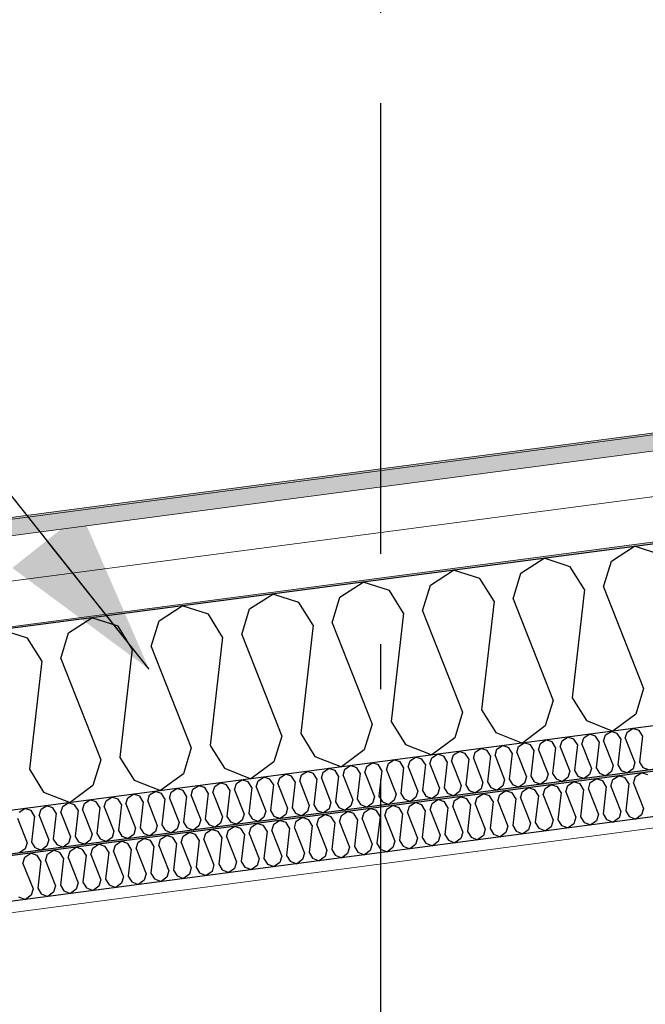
# Model space of a CAD drawing. Header units: millimetres. Extents: x -82116 to -59247, y -2070 to 13065.
# Tile 50 of 73: x -67873 to -67179, y 8366 to 9458. Entities that reach past the tile are written whole.
import ezdxf
from ezdxf.enums import TextEntityAlignment as Align

# ---------------------------------------------------------------- set-up
doc = ezdxf.new("R2010")
doc.units = ezdxf.units.MM
doc.header["$LTSCALE"] = 0.5
doc.header["$MEASUREMENT"] = 0
doc.linetypes.add('Akselinje', pattern=[1500, 1000, -200, 100, -200])
doc.linetypes.add('PLINE', pattern=[0])
doc.layers.add('236- Innvendig kledning og overflate(Nye konstruksjoner)', color=7, linetype='Continuous', lineweight=0)
doc.layers.add('262- Taktekking(Nye konstruksjoner)', color=7, linetype='Continuous', lineweight=0)
for name, color, linetype in [('256- Faste himlinger og overflatebehandling (Skravur)(Nye konstruksjoner)', 7, 'Continuous'), ('256- Faste himlinger og overflatebehandling(Nye konstruksjoner)', 7, 'Continuous'), ('261- Primærkonstruksjon (tak) (Skravur)(Nye konstruksjoner)', 7, 'Continuous'), ('261- Primærkonstruksjon (tak)(Nye konstruksjoner)', 7, 'Continuous'), ('262- Taktekking (Skravur)(Nye konstruksjoner)', 7, 'Continuous'), ('82-- Modullinjer', 7, 'Continuous'), ('832- Tekst bygning(Nye konstruksjoner)', 7, 'Continuous')]:
    doc.layers.add(name, color=color, linetype=linetype)
doc.styles.add('GENERATED_STYLE_1', font='arial.ttf')
doc.dimstyles.new('GENERATED_STYLE__2', dxfattribs={"dimtxt": 0.18, "dimasz": 182.4, "dimexe": 0.18, "dimexo": 0.0625, "dimgap": 0, "dimtad": 0, "dimtih": 1, "dimtoh": 1, "dimdec": 4, "dimzin": 0, "dimdsep": 46, "dimcen": 0.09, "dimadec": 0, "dimazin": 0, "dimtfac": 1, "dimtdec": 4, "dimtmove": 0, "dimatfit": 3, "dimldrblk": 'ARROWHEAD_5', "dimfxl": 1, "dimtolj": 1, "dimtzin": 0, "dimarcsym": 0})

# ---------------------------------------------------------------- blocks, each defined once
blk = doc.blocks.new('*X21')
at = {"layer": '261- Primærkonstruksjon (tak) (Skravur)(Nye konstruksjoner)', "linetype": 'PLINE'}
for p, q in [((-67217.1, 8857.4), (-67191.4, 8874)), ((-67162.3, 8864.6), (-67191.4, 8874)), ((-67317.4, 8844.2), (-67291.7, 8860.8)), ((-67262.6, 8851.4), (-67291.7, 8860.8)), ((-67225.8, 8828.9), (-67217.1, 8857.4)), ((-67417.7, 8831), (-67392, 8847.6)), ((-67362.9, 8838.2), (-67392, 8847.6)), ((-67326.1, 8815.7), (-67317.4, 8844.2)), ((-67246.8, 8826.2), (-67262.6, 8851.4)), ((-67518, 8817.8), (-67492.3, 8834.4)), ((-67463.2, 8825), (-67492.3, 8834.4)), ((-67347.1, 8813), (-67362.9, 8838.2)), ((-67447.4, 8799.7), (-67463.2, 8825)), ((-67426.4, 8802.5), (-67417.7, 8831)), ((-67246.8, 8826.2), (-67260.6, 8706)), ((-67225.8, 8828.9), (-67181.4, 8716.4)), ((-67618.3, 8804.6), (-67592.6, 8821.1)), ((-67563.5, 8811.8), (-67592.6, 8821.1)), ((-67547.7, 8786.5), (-67563.5, 8811.8)), ((-67526.7, 8789.3), (-67518, 8817.8)), ((-67347.1, 8813), (-67360.9, 8692.8)), ((-67326.1, 8815.7), (-67281.7, 8703.2)), ((-67718.6, 8791.4), (-67692.9, 8807.9)), ((-67663.8, 8798.6), (-67692.9, 8807.9)), ((-67627, 8776.1), (-67618.3, 8804.6)), ((-67447.4, 8799.7), (-67461.2, 8679.6)), ((-67426.4, 8802.5), (-67382, 8690)), ((-67818.9, 8778.2), (-67793.2, 8794.7)), ((-67764.1, 8785.4), (-67793.2, 8794.7)), ((-67727.3, 8762.9), (-67718.6, 8791.4)), ((-67648.1, 8773.3), (-67663.8, 8798.6)), ((-67526.7, 8789.3), (-67482.3, 8676.8)), ((-67864.4, 8772.2), (-67893.5, 8781.5)), ((-67827.6, 8749.7), (-67818.9, 8778.2)), ((-67748.4, 8760.1), (-67764.1, 8785.4)), ((-67547.7, 8786.5), (-67561.5, 8666.4)), ((-67848.7, 8746.9), (-67864.4, 8772.2)), ((-67648.1, 8773.3), (-67661.8, 8653.2)), ((-67627, 8776.1), (-67582.6, 8663.6)), ((-67748.4, 8760.1), (-67762.1, 8640)), ((-67727.3, 8762.9), (-67682.9, 8650.4)), ((-67848.7, 8746.9), (-67862.4, 8626.8)), ((-67827.6, 8749.7), (-67783.2, 8637.2)), ((-67181.4, 8716.4), (-67190, 8688)), ((-67281.7, 8703.2), (-67290.4, 8674.8)), ((-67260.6, 8706), (-67244.8, 8680.8)), ((-67360.9, 8692.8), (-67345.1, 8667.6)), ((-67461.2, 8679.6), (-67445.4, 8654.3)), ((-67382, 8690), (-67390.7, 8661.6)), ((-67244.8, 8680.8), (-67215.4, 8669.1)), ((-67190, 8688), (-67215.4, 8669.1)), ((-67482.3, 8676.8), (-67491, 8648.4)), ((-67290.4, 8674.8), (-67315.7, 8655.9)), ((-67582.6, 8663.6), (-67591.3, 8635.2)), ((-67561.5, 8666.4), (-67545.8, 8641.1)), ((-67390.7, 8661.6), (-67416, 8642.7)), ((-67345.1, 8667.6), (-67315.7, 8655.9)), ((-67682.9, 8650.4), (-67691.6, 8621.9)), ((-67661.8, 8653.2), (-67646.1, 8627.9)), ((-67491, 8648.4), (-67516.3, 8629.5)), ((-67445.4, 8654.3), (-67416, 8642.7)), ((-67783.2, 8637.2), (-67791.9, 8608.7)), ((-67762.1, 8640), (-67746.4, 8614.7)), ((-67545.8, 8641.1), (-67516.3, 8629.5)), ((-67862.4, 8626.8), (-67846.7, 8601.5)), ((-67646.1, 8627.9), (-67616.7, 8616.3)), ((-67591.3, 8635.2), (-67616.7, 8616.3)), ((-67746.4, 8614.7), (-67717, 8603.1)), ((-67691.6, 8621.9), (-67717, 8603.1)), ((-67791.9, 8608.7), (-67817.3, 8589.8)), ((-67846.7, 8601.5), (-67817.3, 8589.8))]:
    blk.add_line(p, q, dxfattribs=at)
blk = doc.blocks.new('*X22')
at = {"layer": '256- Faste himlinger og overflatebehandling (Skravur)(Nye konstruksjoner)', "linetype": 'PLINE'}
for p, q in [((-67223.6, 8664.8), (-67217.4, 8668.8)), ((-67210.5, 8666.6), (-67217.4, 8668.8)), ((-67199.5, 8668), (-67193.4, 8672)), ((-67186.4, 8669.7), (-67193.4, 8672)), ((-67182.6, 8663.7), (-67186.4, 8669.7)), ((-67295.8, 8655.3), (-67289.7, 8659.3)), ((-67282.7, 8657.1), (-67289.7, 8659.3)), ((-67273.8, 8651.7), (-67271.7, 8658.5)), ((-67271.7, 8658.5), (-67265.6, 8662.5)), ((-67258.6, 8660.2), (-67265.6, 8662.5)), ((-67254.8, 8654.2), (-67258.6, 8660.2)), ((-67249.8, 8654.8), (-67247.7, 8661.7)), ((-67247.7, 8661.7), (-67241.5, 8665.6)), ((-67234.5, 8663.4), (-67241.5, 8665.6)), ((-67230.7, 8657.3), (-67234.5, 8663.4)), ((-67225.7, 8658), (-67223.6, 8664.8)), ((-67225.7, 8658), (-67215, 8631)), ((-67206.7, 8660.5), (-67210.5, 8666.6)), ((-67206.7, 8660.5), (-67210, 8631.7)), ((-67201.6, 8661.2), (-67199.5, 8668)), ((-67201.6, 8661.2), (-67191, 8634.2)), ((-67182.6, 8663.7), (-67185.9, 8634.8)), ((-67368, 8645.8), (-67361.9, 8649.8)), ((-67354.9, 8647.6), (-67361.9, 8649.8)), ((-67351.1, 8641.5), (-67354.9, 8647.6)), ((-67346.1, 8642.2), (-67344, 8649)), ((-67344, 8649), (-67337.8, 8653)), ((-67330.8, 8650.7), (-67337.8, 8653)), ((-67327, 8644.7), (-67330.8, 8650.7)), ((-67322, 8645.3), (-67319.9, 8652.2)), ((-67319.9, 8652.2), (-67313.7, 8656.1)), ((-67306.7, 8653.9), (-67313.7, 8656.1)), ((-67303, 8647.8), (-67306.7, 8653.9)), ((-67303, 8647.8), (-67306.3, 8619)), ((-67297.9, 8648.5), (-67295.8, 8655.3)), ((-67297.9, 8648.5), (-67287.3, 8621.5)), ((-67278.9, 8651), (-67282.7, 8657.1)), ((-67278.9, 8651), (-67282.2, 8622.2)), ((-67273.8, 8651.7), (-67263.2, 8624.7)), ((-67254.8, 8654.2), (-67258.1, 8625.3)), ((-67249.8, 8654.8), (-67239.1, 8627.8)), ((-67230.7, 8657.3), (-67234, 8628.5)), ((-67464.3, 8633.1), (-67458.2, 8637.1)), ((-67451.2, 8634.9), (-67458.2, 8637.1)), ((-67442.3, 8629.5), (-67440.3, 8636.3)), ((-67440.3, 8636.3), (-67434.1, 8640.3)), ((-67427.1, 8638), (-67434.1, 8640.3)), ((-67423.3, 8632), (-67427.1, 8638)), ((-67418.3, 8632.7), (-67416.2, 8639.5)), ((-67416.2, 8639.5), (-67410, 8643.5)), ((-67403, 8641.2), (-67410, 8643.5)), ((-67399.3, 8635.2), (-67403, 8641.2)), ((-67394.2, 8635.8), (-67392.1, 8642.7)), ((-67394.2, 8635.8), (-67383.5, 8608.8)), ((-67392.1, 8642.7), (-67385.9, 8646.6)), ((-67379, 8644.4), (-67385.9, 8646.6)), ((-67375.2, 8638.3), (-67379, 8644.4)), ((-67375.2, 8638.3), (-67378.5, 8609.5)), ((-67370.1, 8639), (-67368, 8645.8)), ((-67370.1, 8639), (-67359.5, 8612)), ((-67351.1, 8641.5), (-67354.4, 8612.7)), ((-67346.1, 8642.2), (-67335.4, 8615.2)), ((-67327, 8644.7), (-67330.3, 8615.8)), ((-67322, 8645.3), (-67311.3, 8618.3)), ((-67536.6, 8623.6), (-67530.4, 8627.6)), ((-67523.4, 8625.4), (-67530.4, 8627.6)), ((-67519.6, 8619.3), (-67523.4, 8625.4)), ((-67514.6, 8620), (-67512.5, 8626.8)), ((-67512.5, 8626.8), (-67506.3, 8630.8)), ((-67499.3, 8628.5), (-67506.3, 8630.8)), ((-67495.6, 8622.5), (-67499.3, 8628.5)), ((-67490.5, 8623.1), (-67488.4, 8630)), ((-67488.4, 8630), (-67482.2, 8634)), ((-67475.3, 8631.7), (-67482.2, 8634)), ((-67471.5, 8625.6), (-67475.3, 8631.7)), ((-67471.5, 8625.6), (-67474.8, 8596.8)), ((-67466.4, 8626.3), (-67464.3, 8633.1)), ((-67466.4, 8626.3), (-67455.8, 8599.3)), ((-67447.4, 8628.8), (-67451.2, 8634.9)), ((-67447.4, 8628.8), (-67450.7, 8600)), ((-67442.3, 8629.5), (-67431.7, 8602.5)), ((-67423.3, 8632), (-67426.6, 8603.2)), ((-67418.3, 8632.7), (-67407.6, 8605.7)), ((-67399.3, 8635.2), (-67402.6, 8606.3)), ((-67258.1, 8625.3), (-67254.3, 8619.3)), ((-67239.1, 8627.8), (-67241.2, 8621)), ((-67234, 8628.5), (-67230.3, 8622.4)), ((-67215, 8631), (-67217.1, 8624.2)), ((-67210, 8631.7), (-67206.2, 8625.6)), ((-67206.2, 8625.6), (-67199.1, 8622.8)), ((-67193, 8627.3), (-67199.1, 8622.8)), ((-67191, 8634.2), (-67193, 8627.3)), ((-67185.9, 8634.8), (-67182.1, 8628.8)), ((-67182.1, 8628.8), (-67175.1, 8626)), ((-67632.8, 8611), (-67626.7, 8614.9)), ((-67619.7, 8612.7), (-67626.7, 8614.9)), ((-67610.9, 8607.3), (-67608.8, 8614.1)), ((-67608.8, 8614.1), (-67602.6, 8618.1)), ((-67595.6, 8615.9), (-67602.6, 8618.1)), ((-67591.8, 8609.8), (-67595.6, 8615.9)), ((-67586.8, 8610.5), (-67584.7, 8617.3)), ((-67584.7, 8617.3), (-67578.5, 8621.3)), ((-67571.6, 8619), (-67578.5, 8621.3)), ((-67567.8, 8613), (-67571.6, 8619)), ((-67562.7, 8613.6), (-67560.6, 8620.5)), ((-67560.6, 8620.5), (-67554.5, 8624.4)), ((-67547.5, 8622.2), (-67554.5, 8624.4)), ((-67543.7, 8616.1), (-67547.5, 8622.2)), ((-67543.7, 8616.1), (-67547, 8587.3)), ((-67538.6, 8616.8), (-67536.6, 8623.6)), ((-67538.6, 8616.8), (-67528, 8589.8)), ((-67519.6, 8619.3), (-67522.9, 8590.5)), ((-67514.6, 8620), (-67503.9, 8593)), ((-67495.6, 8622.5), (-67498.9, 8593.6)), ((-67490.5, 8623.1), (-67479.8, 8596.1)), ((-67335.4, 8615.2), (-67337.5, 8608.3)), ((-67330.3, 8615.8), (-67326.6, 8609.8)), ((-67311.3, 8618.3), (-67313.4, 8611.5)), ((-67306.3, 8619), (-67302.5, 8612.9)), ((-67289.3, 8614.7), (-67295.4, 8610.1)), ((-67287.3, 8621.5), (-67289.3, 8614.7)), ((-67282.2, 8622.2), (-67278.4, 8616.1)), ((-67278.4, 8616.1), (-67271.4, 8613.3)), ((-67265.3, 8617.8), (-67271.4, 8613.3)), ((-67263.2, 8624.7), (-67265.3, 8617.8)), ((-67254.3, 8619.3), (-67247.3, 8616.5)), ((-67241.2, 8621), (-67247.3, 8616.5)), ((-67230.3, 8622.4), (-67223.2, 8619.6)), ((-67217.1, 8624.2), (-67223.2, 8619.6)), ((-67705.1, 8601.5), (-67698.9, 8605.4)), ((-67691.9, 8603.2), (-67698.9, 8605.4)), ((-67688.1, 8597.1), (-67691.9, 8603.2)), ((-67683.1, 8597.8), (-67681, 8604.6)), ((-67681, 8604.6), (-67674.8, 8608.6)), ((-67667.8, 8606.4), (-67674.8, 8608.6)), ((-67664.1, 8600.3), (-67667.8, 8606.4)), ((-67659, 8601), (-67656.9, 8607.8)), ((-67656.9, 8607.8), (-67650.8, 8611.8)), ((-67643.8, 8609.5), (-67650.8, 8611.8)), ((-67640, 8603.5), (-67643.8, 8609.5)), ((-67640, 8603.5), (-67643.3, 8574.6)), ((-67634.9, 8604.1), (-67632.8, 8611)), ((-67634.9, 8604.1), (-67624.3, 8577.1)), ((-67615.9, 8606.6), (-67619.7, 8612.7)), ((-67615.9, 8606.6), (-67619.2, 8577.8)), ((-67610.9, 8607.3), (-67600.2, 8580.3)), ((-67591.8, 8609.8), (-67595.1, 8581)), ((-67586.8, 8610.5), (-67576.1, 8583.5)), ((-67567.8, 8613), (-67571.1, 8584.1)), ((-67562.7, 8613.6), (-67552.1, 8586.6)), ((-67426.6, 8603.2), (-67422.9, 8597.1)), ((-67407.6, 8605.7), (-67409.7, 8598.8)), ((-67402.6, 8606.3), (-67398.8, 8600.3)), ((-67383.5, 8608.8), (-67385.6, 8602)), ((-67378.5, 8609.5), (-67374.7, 8603.4)), ((-67374.7, 8603.4), (-67367.6, 8600.6)), ((-67361.6, 8605.2), (-67367.6, 8600.6)), ((-67359.5, 8612), (-67361.6, 8605.2)), ((-67354.4, 8612.7), (-67350.6, 8606.6)), ((-67350.6, 8606.6), (-67343.6, 8603.8)), ((-67337.5, 8608.3), (-67343.6, 8603.8)), ((-67326.6, 8609.8), (-67319.5, 8607)), ((-67313.4, 8611.5), (-67319.5, 8607)), ((-67302.5, 8612.9), (-67295.4, 8610.1)), ((-67801.4, 8588.8), (-67795.2, 8592.8)), ((-67788.2, 8590.5), (-67795.2, 8592.8)), ((-67777.3, 8591.9), (-67771.1, 8595.9)), ((-67764.1, 8593.7), (-67771.1, 8595.9)), ((-67760.4, 8587.6), (-67764.1, 8593.7)), ((-67755.3, 8588.3), (-67753.2, 8595.1)), ((-67753.2, 8595.1), (-67747.1, 8599.1)), ((-67740.1, 8596.8), (-67747.1, 8599.1)), ((-67736.3, 8590.8), (-67740.1, 8596.8)), ((-67731.2, 8591.4), (-67729.1, 8598.3)), ((-67729.1, 8598.3), (-67723, 8602.3)), ((-67716, 8600), (-67723, 8602.3)), ((-67712.2, 8594), (-67716, 8600)), ((-67712.2, 8594), (-67715.5, 8565.1)), ((-67707.2, 8594.6), (-67705.1, 8601.5)), ((-67707.2, 8594.6), (-67696.5, 8567.6)), ((-67688.1, 8597.1), (-67691.4, 8568.3)), ((-67683.1, 8597.8), (-67672.4, 8570.8)), ((-67664.1, 8600.3), (-67667.4, 8571.5)), ((-67659, 8601), (-67648.4, 8574)), ((-67503.9, 8593), (-67506, 8586.1)), ((-67498.9, 8593.6), (-67495.1, 8587.6)), ((-67479.8, 8596.1), (-67481.9, 8589.3)), ((-67474.8, 8596.8), (-67471, 8590.8)), ((-67457.9, 8592.5), (-67463.9, 8587.9)), ((-67455.8, 8599.3), (-67457.9, 8592.5)), ((-67450.7, 8600), (-67446.9, 8593.9)), ((-67446.9, 8593.9), (-67439.9, 8591.1)), ((-67433.8, 8595.7), (-67439.9, 8591.1)), ((-67431.7, 8602.5), (-67433.8, 8595.7)), ((-67422.9, 8597.1), (-67415.8, 8594.3)), ((-67409.7, 8598.8), (-67415.8, 8594.3)), ((-67398.8, 8600.3), (-67391.7, 8597.5)), ((-67385.6, 8602), (-67391.7, 8597.5)), ((-67873.6, 8579.3), (-67867.4, 8583.2)), ((-67860.4, 8581), (-67867.4, 8583.2)), ((-67851.6, 8575.6), (-67849.5, 8582.4)), ((-67849.5, 8582.4), (-67843.3, 8586.4)), ((-67836.4, 8584.2), (-67843.3, 8586.4)), ((-67832.6, 8578.1), (-67836.4, 8584.2)), ((-67827.5, 8578.8), (-67825.4, 8585.6)), ((-67825.4, 8585.6), (-67819.3, 8589.6)), ((-67812.3, 8587.3), (-67819.3, 8589.6)), ((-67808.5, 8581.3), (-67812.3, 8587.3)), ((-67808.5, 8581.3), (-67811.8, 8552.4)), ((-67803.4, 8581.9), (-67801.4, 8588.8)), ((-67803.4, 8581.9), (-67792.8, 8554.9)), ((-67784.4, 8584.4), (-67788.2, 8590.5)), ((-67784.4, 8584.4), (-67787.7, 8555.6)), ((-67779.4, 8585.1), (-67777.3, 8591.9)), ((-67779.4, 8585.1), (-67768.7, 8558.1)), ((-67760.4, 8587.6), (-67763.7, 8558.8)), ((-67755.3, 8588.3), (-67744.6, 8561.3)), ((-67736.3, 8590.8), (-67739.6, 8561.9)), ((-67731.2, 8591.4), (-67720.6, 8564.5)), ((-67576.1, 8583.5), (-67578.2, 8576.6)), ((-67571.1, 8584.1), (-67567.3, 8578.1)), ((-67552.1, 8586.6), (-67554.1, 8579.8)), ((-67547, 8587.3), (-67543.2, 8581.2)), ((-67543.2, 8581.2), (-67536.2, 8578.4)), ((-67530.1, 8583), (-67536.2, 8578.4)), ((-67528, 8589.8), (-67530.1, 8583)), ((-67522.9, 8590.5), (-67519.1, 8584.4)), ((-67519.1, 8584.4), (-67512.1, 8581.6)), ((-67506, 8586.1), (-67512.1, 8581.6)), ((-67495.1, 8587.6), (-67488, 8584.8)), ((-67481.9, 8589.3), (-67488, 8584.8)), ((-67471, 8590.8), (-67463.9, 8587.9)), ((-67875.7, 8572.4), (-67865, 8545.4)), ((-67856.7, 8574.9), (-67860.4, 8581)), ((-67856.7, 8574.9), (-67860, 8546.1)), ((-67851.6, 8575.6), (-67840.9, 8548.6)), ((-67832.6, 8578.1), (-67835.9, 8549.3)), ((-67827.5, 8578.8), (-67816.9, 8551.8)), ((-67672.4, 8570.8), (-67674.5, 8564)), ((-67667.4, 8571.5), (-67663.6, 8565.4)), ((-67648.4, 8574), (-67650.4, 8567.1)), ((-67643.3, 8574.6), (-67639.5, 8568.6)), ((-67626.4, 8570.3), (-67632.5, 8565.8)), ((-67624.3, 8577.1), (-67626.4, 8570.3)), ((-67619.2, 8577.8), (-67615.4, 8571.7)), ((-67615.4, 8571.7), (-67608.4, 8568.9)), ((-67602.3, 8573.5), (-67608.4, 8568.9)), ((-67600.2, 8580.3), (-67602.3, 8573.5)), ((-67595.1, 8581), (-67591.4, 8574.9)), ((-67591.4, 8574.9), (-67584.3, 8572.1)), ((-67578.2, 8576.6), (-67584.3, 8572.1)), ((-67567.3, 8578.1), (-67560.2, 8575.3)), ((-67554.1, 8579.8), (-67560.2, 8575.3)), ((-67744.6, 8561.3), (-67746.7, 8554.5)), ((-67739.6, 8561.9), (-67735.8, 8555.9)), ((-67720.6, 8564.5), (-67722.7, 8557.6)), ((-67715.5, 8565.1), (-67711.7, 8559.1)), ((-67698.6, 8560.8), (-67704.7, 8556.3)), ((-67696.5, 8567.6), (-67698.6, 8560.8)), ((-67691.4, 8568.3), (-67687.7, 8562.2)), ((-67687.7, 8562.2), (-67680.6, 8559.4)), ((-67674.5, 8564), (-67680.6, 8559.4)), ((-67663.6, 8565.4), (-67656.5, 8562.6)), ((-67650.4, 8567.1), (-67656.5, 8562.6)), ((-67639.5, 8568.6), (-67632.5, 8565.8)), ((-67840.9, 8548.6), (-67843, 8541.8)), ((-67835.9, 8549.3), (-67832.1, 8543.2)), ((-67816.9, 8551.8), (-67819, 8544.9)), ((-67811.8, 8552.4), (-67808, 8546.4)), ((-67792.8, 8554.9), (-67794.9, 8548.1)), ((-67787.7, 8555.6), (-67784, 8549.5)), ((-67784, 8549.5), (-67776.9, 8546.7)), ((-67770.8, 8551.3), (-67776.9, 8546.7)), ((-67768.7, 8558.1), (-67770.8, 8551.3)), ((-67763.7, 8558.8), (-67759.9, 8552.7)), ((-67759.9, 8552.7), (-67752.8, 8549.9)), ((-67746.7, 8554.5), (-67752.8, 8549.9)), ((-67735.8, 8555.9), (-67728.8, 8553.1)), ((-67722.7, 8557.6), (-67728.8, 8553.1)), ((-67711.7, 8559.1), (-67704.7, 8556.3)), ((-67867.1, 8538.6), (-67873.2, 8534.1)), ((-67865, 8545.4), (-67867.1, 8538.6)), ((-67860, 8546.1), (-67856.2, 8540)), ((-67856.2, 8540), (-67849.1, 8537.2)), ((-67843, 8541.8), (-67849.1, 8537.2)), ((-67832.1, 8543.2), (-67825, 8540.4)), ((-67819, 8544.9), (-67825, 8540.4)), ((-67808, 8546.4), (-67801, 8543.6)), ((-67794.9, 8548.1), (-67801, 8543.6))]:
    blk.add_line(p, q, dxfattribs=at)
blk = doc.blocks.new('*X24')
at = {"layer": '256- Faste himlinger og overflatebehandling (Skravur)(Nye konstruksjoner)', "linetype": 'PLINE'}
for p, q in [((-67240.4, 8612.1), (-67234, 8616.2)), ((-67226.7, 8613.9), (-67234, 8616.2)), ((-67217.5, 8608.2), (-67215.3, 8615.4)), ((-67215.3, 8615.4), (-67208.9, 8619.5)), ((-67201.6, 8617.2), (-67208.9, 8619.5)), ((-67197.7, 8610.9), (-67201.6, 8617.2)), ((-67192.4, 8611.5), (-67190.2, 8618.7)), ((-67190.2, 8618.7), (-67183.8, 8622.8)), ((-67176.6, 8620.5), (-67183.8, 8622.8)), ((-67340.7, 8598.9), (-67334.3, 8603)), ((-67327, 8600.7), (-67334.3, 8603)), ((-67315.6, 8602.2), (-67309.2, 8606.3)), ((-67301.9, 8604), (-67309.2, 8606.3)), ((-67298, 8597.6), (-67301.9, 8604)), ((-67292.7, 8598.3), (-67290.6, 8605.5)), ((-67290.6, 8605.5), (-67284.1, 8609.6)), ((-67276.9, 8607.3), (-67284.1, 8609.6)), ((-67272.9, 8601), (-67276.9, 8607.3)), ((-67267.6, 8601.6), (-67265.5, 8608.8)), ((-67265.5, 8608.8), (-67259.1, 8612.9)), ((-67251.8, 8610.6), (-67259.1, 8612.9)), ((-67247.8, 8604.3), (-67251.8, 8610.6)), ((-67247.8, 8604.3), (-67251.3, 8574.2)), ((-67242.6, 8604.9), (-67240.4, 8612.1)), ((-67242.6, 8604.9), (-67231.5, 8576.8)), ((-67222.8, 8607.6), (-67226.7, 8613.9)), ((-67222.8, 8607.6), (-67226.2, 8577.5)), ((-67217.5, 8608.2), (-67206.4, 8580.1)), ((-67197.7, 8610.9), (-67201.1, 8580.8)), ((-67192.4, 8611.5), (-67181.3, 8583.4)), ((-67415.9, 8589), (-67409.5, 8593.1)), ((-67402.2, 8590.8), (-67409.5, 8593.1)), ((-67393, 8585.1), (-67390.9, 8592.3)), ((-67390.9, 8592.3), (-67384.4, 8596.4)), ((-67377.2, 8594.1), (-67384.4, 8596.4)), ((-67373.2, 8587.7), (-67377.2, 8594.1)), ((-67368, 8588.4), (-67365.8, 8595.6)), ((-67365.8, 8595.6), (-67359.4, 8599.7)), ((-67352.1, 8597.4), (-67359.4, 8599.7)), ((-67348.1, 8591), (-67352.1, 8597.4)), ((-67342.9, 8591.7), (-67340.7, 8598.9)), ((-67323.1, 8594.3), (-67327, 8600.7)), ((-67323.1, 8594.3), (-67326.5, 8564.3)), ((-67317.8, 8595), (-67315.6, 8602.2)), ((-67317.8, 8595), (-67306.7, 8566.9)), ((-67298, 8597.6), (-67301.4, 8567.6)), ((-67292.7, 8598.3), (-67281.6, 8570.2)), ((-67272.9, 8601), (-67276.4, 8570.9)), ((-67267.6, 8601.6), (-67256.6, 8573.5)), ((-67491.2, 8579), (-67484.7, 8583.2)), ((-67477.5, 8580.9), (-67484.7, 8583.2)), ((-67468.3, 8575.2), (-67466.1, 8582.4)), ((-67466.1, 8582.4), (-67459.7, 8586.5)), ((-67452.4, 8584.2), (-67459.7, 8586.5)), ((-67448.5, 8577.8), (-67452.4, 8584.2)), ((-67443.2, 8578.5), (-67441, 8585.7)), ((-67441, 8585.7), (-67434.6, 8589.8)), ((-67427.3, 8587.5), (-67434.6, 8589.8)), ((-67423.4, 8581.1), (-67427.3, 8587.5)), ((-67418.1, 8581.8), (-67415.9, 8589)), ((-67418.1, 8581.8), (-67407, 8553.7)), ((-67398.3, 8584.4), (-67402.2, 8590.8)), ((-67398.3, 8584.4), (-67401.7, 8554.4)), ((-67393, 8585.1), (-67381.9, 8557)), ((-67373.2, 8587.7), (-67376.7, 8557.7)), ((-67368, 8588.4), (-67356.9, 8560.3)), ((-67348.1, 8591), (-67351.6, 8561)), ((-67342.9, 8591.7), (-67331.8, 8563.6)), ((-67181.3, 8583.4), (-67183.5, 8576.3)), ((-67566.4, 8569.1), (-67560, 8573.3)), ((-67552.7, 8570.9), (-67560, 8573.3)), ((-67548.8, 8564.6), (-67552.7, 8570.9)), ((-67543.5, 8565.3), (-67541.3, 8572.4)), ((-67541.3, 8572.4), (-67534.9, 8576.6)), ((-67527.6, 8574.2), (-67534.9, 8576.6)), ((-67523.7, 8567.9), (-67527.6, 8574.2)), ((-67518.4, 8568.6), (-67516.2, 8575.7)), ((-67516.2, 8575.7), (-67509.8, 8579.9)), ((-67502.5, 8577.6), (-67509.8, 8579.9)), ((-67498.6, 8571.2), (-67502.5, 8577.6)), ((-67498.6, 8571.2), (-67502, 8541.2)), ((-67493.3, 8571.9), (-67491.2, 8579)), ((-67493.3, 8571.9), (-67482.2, 8543.8)), ((-67473.5, 8574.5), (-67477.5, 8580.9)), ((-67473.5, 8574.5), (-67477, 8544.5)), ((-67468.3, 8575.2), (-67457.2, 8547.1)), ((-67448.5, 8577.8), (-67451.9, 8547.8)), ((-67443.2, 8578.5), (-67432.1, 8550.4)), ((-67423.4, 8581.1), (-67426.8, 8551.1)), ((-67276.4, 8570.9), (-67272.4, 8564.6)), ((-67256.6, 8573.5), (-67258.7, 8566.4)), ((-67251.3, 8574.2), (-67247.3, 8567.9)), ((-67231.5, 8576.8), (-67233.6, 8569.7)), ((-67226.2, 8577.5), (-67222.3, 8571.2)), ((-67222.3, 8571.2), (-67214.9, 8568.3)), ((-67208.6, 8573), (-67214.9, 8568.3)), ((-67206.4, 8580.1), (-67208.6, 8573)), ((-67201.1, 8580.8), (-67197.2, 8574.5)), ((-67197.2, 8574.5), (-67189.8, 8571.6)), ((-67183.5, 8576.3), (-67189.8, 8571.6)), ((-67666.7, 8555.9), (-67660.3, 8560.1)), ((-67653, 8557.7), (-67660.3, 8560.1)), ((-67641.6, 8559.2), (-67635.2, 8563.4)), ((-67627.9, 8561), (-67635.2, 8563.4)), ((-67624, 8554.7), (-67627.9, 8561)), ((-67618.7, 8555.4), (-67616.5, 8562.5)), ((-67616.5, 8562.5), (-67610.1, 8566.7)), ((-67602.9, 8564.3), (-67610.1, 8566.7)), ((-67598.9, 8558), (-67602.9, 8564.3)), ((-67593.6, 8558.7), (-67591.5, 8565.8)), ((-67591.5, 8565.8), (-67585.1, 8570)), ((-67577.8, 8567.6), (-67585.1, 8570)), ((-67573.8, 8561.3), (-67577.8, 8567.6)), ((-67573.8, 8561.3), (-67577.3, 8531.3)), ((-67568.6, 8562), (-67566.4, 8569.1)), ((-67568.6, 8562), (-67557.5, 8533.9)), ((-67548.8, 8564.6), (-67552.2, 8534.6)), ((-67543.5, 8565.3), (-67532.4, 8537.2)), ((-67523.7, 8567.9), (-67527.1, 8537.9)), ((-67518.4, 8568.6), (-67507.3, 8540.5)), ((-67356.9, 8560.3), (-67359, 8553.2)), ((-67351.6, 8561), (-67347.6, 8554.7)), ((-67331.8, 8563.6), (-67334, 8556.5)), ((-67326.5, 8564.3), (-67322.6, 8558)), ((-67308.9, 8559.8), (-67315.2, 8555.1)), ((-67306.7, 8566.9), (-67308.9, 8559.8)), ((-67301.4, 8567.6), (-67297.5, 8561.3)), ((-67297.5, 8561.3), (-67290.1, 8558.4)), ((-67283.8, 8563.1), (-67290.1, 8558.4)), ((-67281.6, 8570.2), (-67283.8, 8563.1)), ((-67272.4, 8564.6), (-67265.1, 8561.7)), ((-67258.7, 8566.4), (-67265.1, 8561.7)), ((-67247.3, 8567.9), (-67240, 8565)), ((-67233.6, 8569.7), (-67240, 8565)), ((-67741.9, 8546), (-67735.5, 8550.2)), ((-67728.2, 8547.8), (-67735.5, 8550.2)), ((-67719, 8542.2), (-67716.9, 8549.3)), ((-67716.9, 8549.3), (-67710.4, 8553.5)), ((-67703.2, 8551.1), (-67710.4, 8553.5)), ((-67699.2, 8544.8), (-67703.2, 8551.1)), ((-67694, 8545.5), (-67691.8, 8552.6)), ((-67691.8, 8552.6), (-67685.4, 8556.8)), ((-67678.1, 8554.4), (-67685.4, 8556.8)), ((-67674.1, 8548.1), (-67678.1, 8554.4)), ((-67668.9, 8548.8), (-67666.7, 8555.9)), ((-67668.9, 8548.8), (-67657.8, 8520.7)), ((-67649.1, 8551.4), (-67653, 8557.7)), ((-67649.1, 8551.4), (-67652.5, 8521.4)), ((-67643.8, 8552.1), (-67641.6, 8559.2)), ((-67643.8, 8552.1), (-67632.7, 8524)), ((-67624, 8554.7), (-67627.4, 8524.7)), ((-67618.7, 8555.4), (-67607.6, 8527.3)), ((-67598.9, 8558), (-67602.4, 8528)), ((-67593.6, 8558.7), (-67582.5, 8530.6)), ((-67432.1, 8550.4), (-67434.3, 8543.3)), ((-67426.8, 8551.1), (-67422.9, 8544.8)), ((-67407, 8553.7), (-67409.2, 8546.6)), ((-67401.7, 8554.4), (-67397.8, 8548.1)), ((-67384.1, 8549.9), (-67390.5, 8545.2)), ((-67381.9, 8557), (-67384.1, 8549.9)), ((-67376.7, 8557.7), (-67372.7, 8551.4)), ((-67372.7, 8551.4), (-67365.4, 8548.5)), ((-67359, 8553.2), (-67365.4, 8548.5)), ((-67347.6, 8554.7), (-67340.3, 8551.8)), ((-67334, 8556.5), (-67340.3, 8551.8)), ((-67322.6, 8558), (-67315.2, 8555.1)), ((-67817.2, 8536.1), (-67810.7, 8540.3)), ((-67803.5, 8537.9), (-67810.7, 8540.3)), ((-67799.5, 8531.6), (-67803.5, 8537.9)), ((-67794.3, 8532.3), (-67792.1, 8539.4)), ((-67792.1, 8539.4), (-67785.7, 8543.6)), ((-67778.4, 8541.2), (-67785.7, 8543.6)), ((-67774.4, 8534.9), (-67778.4, 8541.2)), ((-67769.2, 8535.6), (-67767, 8542.7)), ((-67767, 8542.7), (-67760.6, 8546.9)), ((-67753.3, 8544.5), (-67760.6, 8546.9)), ((-67749.4, 8538.2), (-67753.3, 8544.5)), ((-67749.4, 8538.2), (-67752.8, 8508.2)), ((-67744.1, 8538.9), (-67741.9, 8546)), ((-67744.1, 8538.9), (-67733, 8510.8)), ((-67724.3, 8541.5), (-67728.2, 8547.8)), ((-67724.3, 8541.5), (-67727.7, 8511.5)), ((-67719, 8542.2), (-67707.9, 8514.1)), ((-67699.2, 8544.8), (-67702.7, 8514.8)), ((-67694, 8545.5), (-67682.9, 8517.4)), ((-67674.1, 8548.1), (-67677.6, 8518.1)), ((-67527.1, 8537.9), (-67523.2, 8531.6)), ((-67507.3, 8540.5), (-67509.5, 8533.4)), ((-67502, 8541.2), (-67498.1, 8534.9)), ((-67482.2, 8543.8), (-67484.4, 8536.7)), ((-67477, 8544.5), (-67473, 8538.2)), ((-67473, 8538.2), (-67465.7, 8535.3)), ((-67459.3, 8540), (-67465.7, 8535.3)), ((-67457.2, 8547.1), (-67459.3, 8540)), ((-67451.9, 8547.8), (-67448, 8541.5)), ((-67448, 8541.5), (-67440.6, 8538.6)), ((-67434.3, 8543.3), (-67440.6, 8538.6)), ((-67422.9, 8544.8), (-67415.5, 8541.9)), ((-67409.2, 8546.6), (-67415.5, 8541.9)), ((-67397.8, 8548.1), (-67390.5, 8545.2)), ((-67869.5, 8522.4), (-67867.3, 8529.5)), ((-67867.3, 8529.5), (-67860.9, 8533.7)), ((-67853.6, 8531.3), (-67860.9, 8533.7)), ((-67849.7, 8525), (-67853.6, 8531.3)), ((-67844.4, 8525.7), (-67842.2, 8532.8)), ((-67842.2, 8532.8), (-67835.8, 8537)), ((-67828.5, 8534.6), (-67835.8, 8537)), ((-67824.6, 8528.3), (-67828.5, 8534.6)), ((-67824.6, 8528.3), (-67828, 8498.3)), ((-67819.3, 8529), (-67817.2, 8536.1)), ((-67819.3, 8529), (-67808.2, 8500.9)), ((-67799.5, 8531.6), (-67803, 8501.6)), ((-67794.3, 8532.3), (-67783.2, 8504.2)), ((-67774.4, 8534.9), (-67777.9, 8504.9)), ((-67769.2, 8535.6), (-67758.1, 8507.5)), ((-67607.6, 8527.3), (-67609.8, 8520.2)), ((-67602.4, 8528), (-67598.4, 8521.7)), ((-67582.5, 8530.6), (-67584.7, 8523.5)), ((-67577.3, 8531.3), (-67573.3, 8525)), ((-67559.6, 8526.8), (-67566, 8522.1)), ((-67557.5, 8533.9), (-67559.6, 8526.8)), ((-67552.2, 8534.6), (-67548.3, 8528.3)), ((-67548.3, 8528.3), (-67540.9, 8525.4)), ((-67534.6, 8530.1), (-67540.9, 8525.4)), ((-67532.4, 8537.2), (-67534.6, 8530.1)), ((-67523.2, 8531.6), (-67515.8, 8528.7)), ((-67509.5, 8533.4), (-67515.8, 8528.7)), ((-67498.1, 8534.9), (-67490.8, 8532)), ((-67484.4, 8536.7), (-67490.8, 8532)), ((-67869.5, 8522.4), (-67858.4, 8494.3)), ((-67849.7, 8525), (-67853.1, 8495)), ((-67844.4, 8525.7), (-67833.3, 8497.6)), ((-67682.9, 8517.4), (-67685, 8510.3)), ((-67677.6, 8518.1), (-67673.6, 8511.8)), ((-67657.8, 8520.7), (-67659.9, 8513.6)), ((-67652.5, 8521.4), (-67648.6, 8515.1)), ((-67634.9, 8516.9), (-67641.2, 8512.2)), ((-67632.7, 8524), (-67634.9, 8516.9)), ((-67627.4, 8524.7), (-67623.5, 8518.4)), ((-67623.5, 8518.4), (-67616.1, 8515.5)), ((-67609.8, 8520.2), (-67616.1, 8515.5)), ((-67598.4, 8521.7), (-67591.1, 8518.8)), ((-67584.7, 8523.5), (-67591.1, 8518.8)), ((-67573.3, 8525), (-67566, 8522.1)), ((-67777.9, 8504.9), (-67774, 8498.6)), ((-67758.1, 8507.5), (-67760.3, 8500.4)), ((-67752.8, 8508.2), (-67748.9, 8501.9)), ((-67733, 8510.8), (-67735.2, 8503.7)), ((-67727.7, 8511.5), (-67723.8, 8505.2)), ((-67723.8, 8505.2), (-67716.4, 8502.3)), ((-67710.1, 8507), (-67716.4, 8502.3)), ((-67707.9, 8514.1), (-67710.1, 8507)), ((-67702.7, 8514.8), (-67698.7, 8508.5)), ((-67698.7, 8508.5), (-67691.4, 8505.6)), ((-67685, 8510.3), (-67691.4, 8505.6)), ((-67673.6, 8511.8), (-67666.3, 8508.9)), ((-67659.9, 8513.6), (-67666.3, 8508.9)), ((-67648.6, 8515.1), (-67641.2, 8512.2)), ((-67858.4, 8494.3), (-67860.6, 8487.2)), ((-67853.1, 8495), (-67849.2, 8488.7)), ((-67833.3, 8497.6), (-67835.5, 8490.5)), ((-67828, 8498.3), (-67824.1, 8492)), ((-67808.2, 8500.9), (-67810.4, 8493.8)), ((-67803, 8501.6), (-67799, 8495.3)), ((-67799, 8495.3), (-67791.7, 8492.4)), ((-67785.3, 8497.1), (-67791.7, 8492.4)), ((-67783.2, 8504.2), (-67785.3, 8497.1)), ((-67774, 8498.6), (-67766.6, 8495.7)), ((-67760.3, 8500.4), (-67766.6, 8495.7)), ((-67748.9, 8501.9), (-67741.5, 8499)), ((-67735.2, 8503.7), (-67741.5, 8499)), ((-67874.3, 8485.4), (-67866.9, 8482.4)), ((-67860.6, 8487.2), (-67866.9, 8482.4)), ((-67849.2, 8488.7), (-67841.8, 8485.7)), ((-67835.5, 8490.5), (-67841.8, 8485.7)), ((-67824.1, 8492), (-67816.8, 8489.1)), ((-67810.4, 8493.8), (-67816.8, 8489.1))]:
    blk.add_line(p, q, dxfattribs=at)
blk = doc.blocks.new('Standard grid marker[5]', base_point=(-67473.2, 12565.5))
at = {"layer": '82-- Modullinjer', "linetype": 'Akselinje'}
blk.add_line((-67473.2, 12365.5), (-67473.2, 1550), dxfattribs=at)
at = {"layer": '82-- Modullinjer', "style": 'GENERATED_STYLE_1'}
for tag, p in [('AC_MarkerText_1_0', (-67473.2, 12903)), ('AC_MarkerText_1_1', (-67473.2, 1187.5))]:
    blk.add_attdef(tag, text='', height=175, rotation=360, dxfattribs=at).set_placement(p, align=Align.TOP_CENTER)
blk = doc.blocks.new('ARROWHEAD_5')
at = {"linetype": 'Continuous'}
blk.add_hatch(color=256, dxfattribs=at).paths.add_polyline_path([(-1, 0.2679), (0, 0), (-1, -0.2679)])
blk.add_line((0, 0), (-1, 0), dxfattribs=at)

msp = doc.modelspace()

# ---------------------------------------------------------------- hatches: boundary and pattern name
at = {"layer": '256- Faste himlinger og overflatebehandling (Skravur)(Nye konstruksjoner)', "linetype": 'Continuous'}
msp.add_hatch(color=256, dxfattribs=at).paths.add_polyline_path([(-66855.7, 8668), (-68560.7, 8443.6), (-68560.7, 8441.5), (-66855.7, 8666)])
h = msp.add_hatch(dxfattribs=at)
h.set_pattern_fill('Gips', color=256, style=0, pattern_type=2)
h.set_pattern_definition([(7.5, (0, 0), (-11.3039, 85.86164), [0, -50]), (7.5, (19.13, 46.19), (-11.3039, 85.86164), [0, -50])])
h.paths.add_polyline_path([(-68560.7, 8378.5), (-66855.7, 8603), (-66855.7, 8615.6), (-68560.7, 8391.1)])
at = {"layer": '262- Taktekking (Skravur)(Nye konstruksjoner)', "linetype": 'Continuous'}
msp.add_hatch(color=256, dxfattribs=at).paths.add_polyline_path([(-69103.2, 8743.3), (-66612.3, 9071.2), (-66613, 9073.2), (-69103.2, 8745.3)])
h = msp.add_hatch(dxfattribs=at)
h.set_pattern_fill('Prikker_tett', color=256, style=0, pattern_type=2)
h.set_pattern_definition([(0, (0, 0), (0, 43.30127), [0, -25]), (0, (12.5, 21.65), (0, 43.30127), [0, -25])])
h.paths.add_polyline_path([(-66593.2, 8954.7), (-69103.2, 8624.3), (-69103.2, 8622.3), (-66593.2, 8952.7)])
at = {"layer": '262- Taktekking(Nye konstruksjoner)', "linetype": 'Continuous'}
msp.add_hatch(color=256, dxfattribs=at).paths.add_polyline_path([(-69103.2, 8725.2), (-66593.2, 9055.6), (-66593.2, 9073.8), (-66612.3, 9071.2), (-69103.2, 8743.3)])

# ---------------------------------------------------------------- linework, layer by layer
at = {"layer": '236- Innvendig kledning og overflate(Nye konstruksjoner)', "linetype": 'PLINE'}
msp.add_line((-66793.2, 8611.2), (-68623.2, 8370.3), dxfattribs=at)
at = {"layer": '256- Faste himlinger og overflatebehandling(Nye konstruksjoner)', "linetype": 'PLINE'}
for p, q in [((-66793.2, 8676.3), (-68623.2, 8435.3)), ((-66793.2, 8674.2), (-68623.2, 8433.3)), ((-66793.2, 8623.8), (-68623.2, 8382.9))]:
    msp.add_line(p, q, dxfattribs=at)
at = {"layer": '261- Primærkonstruksjon (tak)(Nye konstruksjoner)', "linetype": 'PLINE'}
msp.add_line((-66593.2, 8952.7), (-68823.2, 8659.1), dxfattribs=at)
at = {"layer": '261- Primærkonstruksjon (tak)(Nye konstruksjoner)', "linetype": 'PLINE', "flags": 128}
msp.add_lwpolyline([(-66593.2, 8751), (-66793.2, 8724.7), (-66795.2, 8724.4), (-66843.2, 8718.1), (-66855.7, 8716.4), (-68560.7, 8492), (-68573.2, 8490.3), (-68621.2, 8484), (-68623.2, 8483.7), (-68823.2, 8457.4)], dxfattribs=at)
at = {"layer": '262- Taktekking(Nye konstruksjoner)', "linetype": 'PLINE'}
for p, q in [((-66593.2, 9075.8), (-69103.2, 8745.3)), ((-66593.2, 9055.6), (-69103.2, 8725.2)), ((-66593.2, 9005.2), (-69103.2, 8674.7)), ((-66593.2, 8954.7), (-69103.2, 8624.3))]:
    msp.add_line(p, q, dxfattribs=at)
at = {"layer": '262- Taktekking(Nye konstruksjoner)', "linetype": 'PLINE', "flags": 128}
msp.add_lwpolyline([(-66593.2, 9073.8), (-66612.3, 9071.2), (-69103.2, 8743.3)], dxfattribs=at)

# ---------------------------------------------------------------- block references
at = {"layer": '256- Faste himlinger og overflatebehandling(Nye konstruksjoner)'}
for name in ['*X22', '*X24']:
    msp.add_blockref(name, (0, 0), dxfattribs=at)
at = {"layer": '261- Primærkonstruksjon (tak)(Nye konstruksjoner)'}
msp.add_blockref('*X21', (0, 0), dxfattribs=at)
at = {"layer": '82-- Modullinjer', "linetype": 'PLINE'}
msp.add_blockref('Standard grid marker[5]', (-67473.2, 12565.5), dxfattribs=at)

# ---------------------------------------------------------------- leaders
at = {"layer": '832- Tekst bygning(Nye konstruksjoner)', "linetype": 'PLINE', "annotation_type": 0, "has_hookline": 1, "hookline_direction": 1, "text_width": 462.1}
msp.add_leader([(-67729.6, 8737.7), (-68200.9, 9329.9), (-68436.5, 9284.5)], dimstyle='GENERATED_STYLE__2', dxfattribs=at)

doc.saveas('drawing.dxf')
